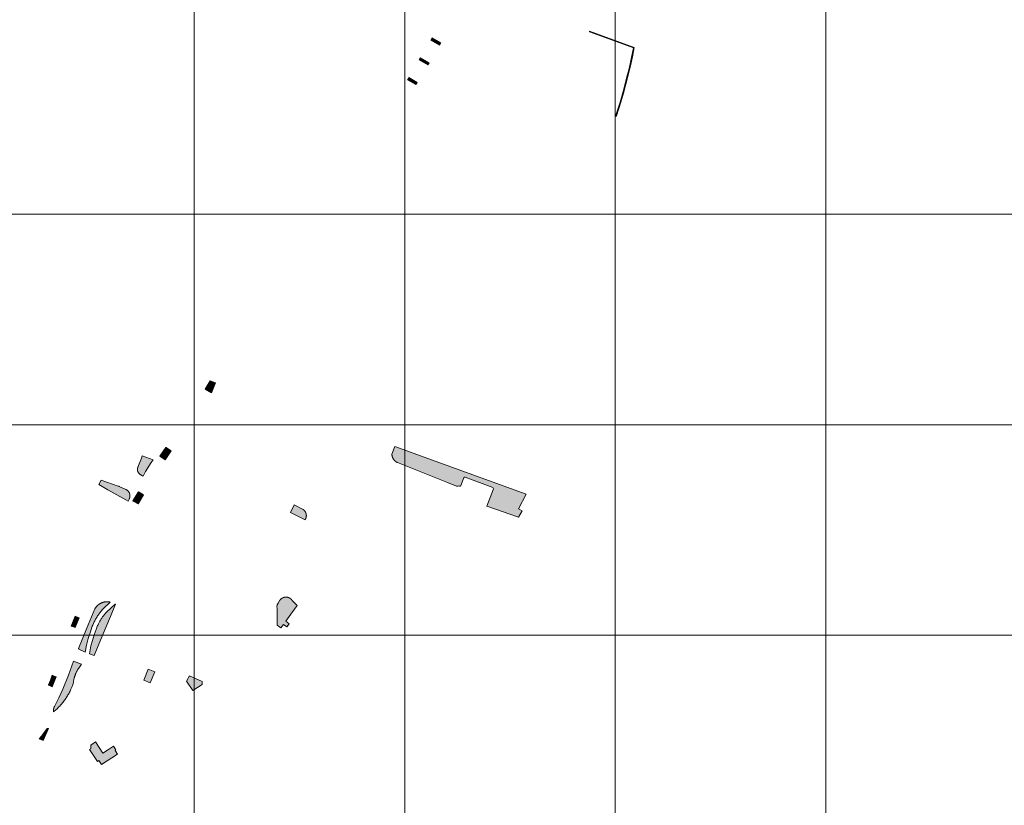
# Model space of a CAD drawing. Header units: metres. Extents: x 191568 to 204791, y 316774 to 325272.
# Tile 30 of 93: x 199562 to 200030, y 319445 to 319818. Entities that reach past the tile are written whole.
import ezdxf

# ---------------------------------------------------------------- set-up
doc = ezdxf.new("R2010")
doc.units = ezdxf.units.M
doc.layers.add('0-MEETLOCATIES-100x100m', color=1, linetype='Continuous', lineweight=13)
doc.layers.add('Gekoppeld_blokhaag', color=7, linetype='Continuous', lineweight=0)

# ---------------------------------------------------------------- blocks, each defined once
blk = doc.blocks.new('*U13')
at = {"layer": '0-MEETLOCATIES-100x100m'}
blk.add_lwpolyline([(-50, 50), (50, 50), (50, -50), (-50, -50)], close=True, dxfattribs=at)
blk = doc.blocks.new('*U14')
at = {"layer": '0-MEETLOCATIES-100x100m', "color": 0, "linetype": 'ByBlock', "lineweight": -2, "transparency": 16777216}
for p in [(1400, 2100), (1500, 2100), (1600, 2100), (1700, 2100), (1800, 2100), (1400, 2000), (1500, 2000), (1600, 2000), (1700, 2000), (1800, 2000), (1400, 1900), (1500, 1900), (1600, 1900), (1700, 1900), (1800, 1900), (1400, 1800), (1500, 1800), (1600, 1800), (1700, 1800), (1800, 1800)]:
    blk.add_blockref('*U13', p, dxfattribs=at)

msp = doc.modelspace()

# ---------------------------------------------------------------- hatches: boundary and pattern name
at = {"layer": 'Gekoppeld_blokhaag', "extrusion": (0, 0, -1)}
for points in [[(-199847.72, 319778.74), (-199848.96, 319783.04), (-199850.12, 319787.36), (-199851.21, 319791.7), (-199852.24, 319796.05), (-199853.18, 319800.42), (-199854.06, 319804.81), (-199832.89, 319812.61), (-199832.78, 319812.23), (-199853.66, 319804.59), (-199852.61, 319799.39), (-199852.08, 319796.98), (-199851.45, 319794.21), (-199850.62, 319790.78), (-199848.84, 319783.94), (-199847.38, 319778.82), (-199845.24, 319772.15), (-199845.54, 319771.97), (-199845.64, 319772.25)], [(-199597.5, 319515.97), (-199601.36, 319525.18), (-199605.32, 319534.58), (-199607.76, 319540.39), (-199607.53, 319540.49), (-199603.64, 319536.84), (-199603.37, 319536.55), (-199603.1, 319536.26), (-199602.84, 319535.96), (-199602.58, 319535.66), (-199602.33, 319535.35), (-199602.08, 319535.04), (-199601.84, 319534.72), (-199601.6, 319534.4), (-199601.37, 319534.08), (-199601.15, 319533.75), (-199600.93, 319533.42), (-199600.71, 319533.09), (-199600.51, 319532.75), (-199600.3, 319532.41), (-199600.11, 319532.06), (-199599.92, 319531.71), (-199599.74, 319531.36), (-199599.56, 319531), (-199599.39, 319530.64), (-199599.22, 319530.28), (-199599.06, 319529.92), (-199598.91, 319529.55), (-199598.76, 319529.18), (-199598.62, 319528.81), (-199598.49, 319528.43), (-199597.61, 319525.83), (-199596.74, 319523.22), (-199596.03, 319520.57), (-199595.31, 319516.87)], [(-199587.8, 319513.41), (-199585.42, 319506.64), (-199582.68, 319500), (-199580.77, 319495.91), (-199578.73, 319491.89), (-199578.69, 319491.82), (-199578.66, 319491.76), (-199578.62, 319491.69), (-199578.59, 319491.62), (-199578.56, 319491.56), (-199578.53, 319491.49), (-199578.5, 319491.42), (-199578.48, 319491.35), (-199578.45, 319491.28), (-199578.43, 319491.21), (-199578.4, 319491.14), (-199578.38, 319491.07), (-199578.36, 319491), (-199578.34, 319490.93), (-199578.32, 319490.86), (-199578.31, 319490.79), (-199578.29, 319490.71), (-199578.28, 319490.64), (-199578.26, 319490.57), (-199578.25, 319490.5), (-199578.24, 319490.42), (-199578.23, 319490.35), (-199578.22, 319490.28), (-199578.21, 319490.2), (-199578.21, 319490.13), (-199578.2, 319490.05), (-199578.2, 319489.98), (-199578.2, 319489.91), (-199578.2, 319489.83), (-199578.2, 319489.76), (-199578.2, 319489.69), (-199578.2, 319489.61), (-199578.21, 319489.54), (-199578.21, 319489.46), (-199578.22, 319489.39), (-199578.23, 319489.32), (-199578.24, 319489.24), (-199578.63, 319489.57), (-199579.01, 319489.9), (-199579.39, 319490.23), (-199579.77, 319490.58), (-199580.14, 319490.93), (-199580.5, 319491.28), (-199580.85, 319491.64), (-199581.2, 319492.01), (-199581.55, 319492.38), (-199581.88, 319492.76), (-199582.21, 319493.15), (-199582.54, 319493.54), (-199582.85, 319493.94), (-199583.16, 319494.34), (-199583.47, 319494.75), (-199583.76, 319495.16), (-199584.05, 319495.58), (-199584.33, 319496), (-199584.6, 319496.43), (-199584.87, 319496.86), (-199585.13, 319497.29), (-199585.38, 319497.73), (-199585.62, 319498.18), (-199585.86, 319498.63), (-199586.09, 319499.08), (-199586.31, 319499.54), (-199586.52, 319500), (-199587.06, 319501.28), (-199587.54, 319502.58), (-199587.78, 319503.83), (-199587.82, 319504.08), (-199587.87, 319504.34), (-199587.92, 319504.6), (-199587.97, 319504.85), (-199588.03, 319505.1), (-199588.1, 319505.36), (-199588.17, 319505.61), (-199588.24, 319505.86), (-199588.32, 319506.11), (-199588.4, 319506.36), (-199588.48, 319506.6), (-199588.57, 319506.85), (-199588.67, 319507.09), (-199588.77, 319507.33), (-199588.87, 319507.57), (-199588.98, 319507.81), (-199589.09, 319508.04), (-199589.2, 319508.28), (-199589.32, 319508.51), (-199589.45, 319508.74), (-199589.57, 319508.97), (-199589.71, 319509.19), (-199589.84, 319509.41), (-199589.98, 319509.63), (-199590.12, 319509.85), (-199590.27, 319510.07), (-199591.56, 319511.89)], [(-199575.29, 319481.43), (-199574.37, 319480.17), (-199573.43, 319478.92), (-199572.48, 319477.69), (-199571.51, 319476.46), (-199573.36, 319475.65), (-199573.36, 319475.66), (-199575.83, 319481.32), (-199575.79, 319481.33)], [(-199604.34, 319471.4), (-199601.71, 319469.69), (-199598.27, 319475.01), (-199596.45, 319473.78), (-199596.25, 319473.68), (-199596.04, 319473.59), (-199595.98, 319471.76), (-199595.31, 319471.35), (-199599.19, 319465.73), (-199599.85, 319466.1), (-199601.03, 319464.25), (-199608.64, 319469.2), (-199607.5, 319471), (-199607.86, 319471.2), (-199606.71, 319472.95)]]:
    msp.add_hatch(color=1, dxfattribs=at).paths.add_polyline_path(points)
at = {"layer": 'Gekoppeld_blokhaag'}
for points in [[(199746.7, 319789.45), (199746.66, 319789.34), (199750.4, 319787.13), (199751.04, 319788.18), (199747.02, 319790.54), (199746.43, 319789.5), (199746.44, 319789.5), (199746.45, 319789.5), (199746.46, 319789.5), (199746.47, 319789.5), (199746.48, 319789.5), (199746.49, 319789.5), (199746.5, 319789.5), (199746.51, 319789.5), (199746.52, 319789.5), (199746.53, 319789.5), (199746.54, 319789.5), (199746.55, 319789.49), (199746.56, 319789.49), (199746.57, 319789.49), (199746.58, 319789.49), (199746.59, 319789.49), (199746.6, 319789.48), (199746.61, 319789.48), (199746.62, 319789.48), (199746.63, 319789.48), (199746.64, 319789.47), (199746.65, 319789.47), (199746.66, 319789.47), (199746.67, 319789.46), (199746.68, 319789.46), (199746.69, 319789.45), (199746.7, 319789.45)], [(199631.8, 319614.75), (199631.61, 319614.84), (199628.81, 319610.64), (199628.99, 319610.52), (199631.3, 319609.01), (199634.11, 319613.2)], [(199799.18, 319581.67), (199800.82, 319584.82), (199799.12, 319585.71), (199802.77, 319592.68), (199740.29, 319615.22), (199738.98, 319611.68), (199738.98, 319611.6), (199738.98, 319611.52), (199738.99, 319611.44), (199739, 319611.37), (199739, 319611.29), (199739.01, 319611.21), (199739.02, 319611.13), (199739.04, 319611.05), (199739.05, 319610.97), (199739.06, 319610.89), (199739.08, 319610.81), (199739.1, 319610.74), (199739.12, 319610.66), (199739.14, 319610.58), (199739.16, 319610.5), (199739.18, 319610.43), (199739.21, 319610.35), (199739.23, 319610.28), (199739.26, 319610.2), (199739.29, 319610.13), (199739.32, 319610.05), (199739.35, 319609.98), (199739.38, 319609.91), (199739.41, 319609.83), (199739.45, 319609.76), (199739.48, 319609.69), (199739.52, 319609.62), (199739.56, 319609.55), (199739.6, 319609.48), (199739.64, 319609.41), (199739.68, 319609.34), (199739.73, 319609.28), (199739.77, 319609.21), (199739.82, 319609.14), (199739.86, 319609.08), (199739.91, 319609.02), (199739.96, 319608.95), (199740.01, 319608.89), (199740.06, 319608.83), (199740.11, 319608.77), (199740.16, 319608.71), (199740.22, 319608.65), (199740.27, 319608.59), (199740.33, 319608.54), (199740.39, 319608.48), (199740.45, 319608.43), (199740.51, 319608.37), (199740.57, 319608.32), (199740.63, 319608.27), (199740.69, 319608.22), (199740.75, 319608.17), (199740.81, 319608.12), (199740.88, 319608.07), (199740.94, 319608.03), (199741.01, 319607.98), (199741.08, 319607.94), (199741.14, 319607.9), (199741.21, 319607.86), (199741.28, 319607.82), (199741.35, 319607.78), (199741.42, 319607.74), (199741.49, 319607.7), (199741.56, 319607.67), (199741.64, 319607.63), (199765.41, 319598.16), (199769.67, 319596.4), (199770.01, 319596.41), (199770.33, 319596.5), (199770.72, 319596.58), (199771.11, 319596.5), (199771.12, 319596.5), (199771.13, 319596.5), (199771.14, 319596.49), (199771.15, 319596.49), (199771.15, 319596.49), (199771.16, 319596.49), (199771.17, 319596.48), (199771.18, 319596.48), (199771.19, 319596.48), (199771.19, 319596.48), (199771.2, 319596.48), (199771.21, 319596.48), (199771.22, 319596.48), (199771.23, 319596.48), (199771.24, 319596.47), (199771.25, 319596.47), (199771.25, 319596.47), (199771.26, 319596.47), (199771.27, 319596.47), (199771.28, 319596.47), (199771.29, 319596.47), (199771.3, 319596.47), (199771.3, 319596.47), (199771.31, 319596.47), (199771.32, 319596.47), (199771.33, 319596.48), (199771.34, 319596.48), (199771.35, 319596.48), (199771.36, 319596.48), (199771.36, 319596.48), (199771.37, 319596.48), (199771.38, 319596.48), (199771.39, 319596.49), (199771.4, 319596.49), (199771.4, 319596.49), (199771.41, 319596.49), (199771.42, 319596.49), (199771.43, 319596.5), (199771.44, 319596.5), (199771.45, 319596.5), (199771.45, 319596.51), (199771.46, 319596.51), (199771.47, 319596.51), (199771.48, 319596.52), (199771.48, 319596.52), (199771.49, 319596.52), (199771.5, 319596.53), (199771.51, 319596.53), (199771.51, 319596.53), (199771.52, 319596.54), (199771.53, 319596.54), (199771.54, 319596.55), (199771.54, 319596.55), (199771.55, 319596.56), (199771.56, 319596.56), (199771.56, 319596.57), (199771.57, 319596.57), (199771.58, 319596.58), (199771.58, 319596.58), (199771.59, 319596.59), (199771.6, 319596.59), (199771.6, 319596.6), (199771.61, 319596.6), (199771.62, 319596.61), (199771.62, 319596.62), (199771.63, 319596.62), (199771.63, 319596.63), (199771.64, 319596.63), (199771.65, 319596.64), (199771.65, 319596.65), (199771.66, 319596.65), (199771.66, 319596.66), (199771.67, 319596.67), (199771.67, 319596.67), (199771.68, 319596.68), (199771.68, 319596.69), (199771.69, 319596.7), (199771.69, 319596.7), (199771.69, 319596.71), (199771.7, 319596.72), (199771.7, 319596.72), (199771.71, 319596.73), (199771.71, 319596.74), (199771.72, 319596.75), (199771.72, 319596.75), (199771.72, 319596.76), (199771.73, 319596.77), (199771.73, 319596.78), (199771.73, 319596.79), (199771.73, 319596.79), (199771.74, 319596.8), (199771.74, 319596.81), (199771.74, 319596.82), (199773.14, 319600.42), (199773.14, 319600.43), (199773.14, 319600.44), (199773.15, 319600.44), (199773.15, 319600.45), (199773.15, 319600.46), (199773.16, 319600.47), (199773.16, 319600.48), (199773.16, 319600.48), (199773.17, 319600.49), (199773.17, 319600.5), (199773.17, 319600.51), (199773.18, 319600.51), (199773.18, 319600.52), (199773.19, 319600.53), (199773.19, 319600.53), (199773.2, 319600.54), (199773.2, 319600.55), (199773.21, 319600.56), (199773.21, 319600.56), (199773.22, 319600.57), (199773.22, 319600.58), (199773.23, 319600.58), (199773.23, 319600.59), (199773.24, 319600.6), (199773.24, 319600.6), (199773.25, 319600.61), (199773.25, 319600.61), (199773.26, 319600.62), (199773.27, 319600.63), (199773.27, 319600.63), (199773.28, 319600.64), (199773.29, 319600.64), (199773.29, 319600.65), (199773.3, 319600.65), (199773.31, 319600.66), (199773.31, 319600.66), (199773.32, 319600.67), (199773.33, 319600.67), (199773.33, 319600.68), (199773.34, 319600.68), (199773.35, 319600.69), (199773.35, 319600.69), (199773.36, 319600.7), (199773.37, 319600.7), (199773.38, 319600.7), (199773.38, 319600.71), (199773.39, 319600.71), (199773.4, 319600.71), (199773.41, 319600.72), (199773.42, 319600.72), (199773.42, 319600.72), (199773.43, 319600.73), (199773.44, 319600.73), (199773.45, 319600.73), (199773.45, 319600.74), (199773.46, 319600.74), (199773.47, 319600.74), (199773.48, 319600.74), (199773.49, 319600.74), (199773.5, 319600.75), (199773.5, 319600.75), (199773.51, 319600.75), (199773.52, 319600.75), (199773.53, 319600.75), (199773.54, 319600.75), (199773.55, 319600.75), (199773.55, 319600.76), (199773.56, 319600.76), (199773.57, 319600.76), (199773.58, 319600.76), (199773.59, 319600.76), (199773.6, 319600.76), (199773.6, 319600.76), (199773.61, 319600.76), (199773.62, 319600.76), (199773.63, 319600.76), (199773.64, 319600.76), (199773.65, 319600.75), (199773.66, 319600.75), (199773.66, 319600.75), (199773.67, 319600.75), (199773.68, 319600.75), (199773.69, 319600.75), (199773.7, 319600.75), (199773.71, 319600.74), (199773.71, 319600.74), (199773.72, 319600.74), (199773.73, 319600.74), (199773.74, 319600.74), (199773.75, 319600.73), (199773.75, 319600.73), (199773.76, 319600.73), (199773.77, 319600.73), (199773.78, 319600.72), (199773.79, 319600.72), (199773.79, 319600.72), (199773.8, 319600.71), (199786.91, 319595.76), (199787.12, 319595.47), (199787.16, 319595.12), (199785.64, 319591.12), (199784.05, 319586.96)], [(199618.36, 319605.52), (199618.34, 319605.48), (199618.32, 319605.44), (199618.3, 319605.4), (199618.28, 319605.36), (199618.27, 319605.32), (199618.25, 319605.28), (199618.24, 319605.24), (199618.22, 319605.2), (199618.21, 319605.16), (199618.19, 319605.12), (199618.18, 319605.08), (199618.17, 319605.04), (199618.16, 319604.99), (199618.15, 319604.95), (199618.14, 319604.91), (199618.13, 319604.87), (199618.12, 319604.82), (199618.11, 319604.78), (199618.11, 319604.74), (199618.1, 319604.69), (199618.09, 319604.65), (199618.09, 319604.61), (199618.09, 319604.56), (199618.08, 319604.52), (199618.08, 319604.48), (199618.08, 319604.43), (199618.08, 319604.39), (199618.08, 319604.35), (199618.08, 319604.3), (199618.08, 319604.26), (199618.08, 319604.22), (199618.09, 319604.17), (199618.09, 319604.13), (199618.1, 319604.09), (199618.1, 319604.04), (199618.11, 319604), (199618.11, 319603.96), (199618.12, 319603.91), (199618.13, 319603.87), (199618.14, 319603.83), (199618.15, 319603.79), (199618.16, 319603.74), (199618.17, 319603.7), (199618.18, 319603.66), (199618.2, 319603.62), (199618.21, 319603.58), (199618.23, 319603.54), (199618.24, 319603.49), (199618.26, 319603.45), (199618.27, 319603.41), (199618.29, 319603.37), (199618.31, 319603.33), (199618.33, 319603.29), (199618.35, 319603.26), (199618.37, 319603.22), (199618.39, 319603.18), (199618.41, 319603.14), (199618.43, 319603.1), (199618.45, 319603.07), (199618.48, 319603.03), (199618.5, 319602.99), (199618.52, 319602.96), (199618.57, 319602.89), (199618.62, 319602.83), (199618.67, 319602.76), (199618.72, 319602.7), (199618.78, 319602.64), (199618.83, 319602.58), (199618.88, 319602.52), (199618.94, 319602.46), (199619, 319602.4), (199619.05, 319602.34), (199619.11, 319602.29), (199619.17, 319602.23), (199619.23, 319602.18), (199619.29, 319602.12), (199619.36, 319602.07), (199619.42, 319602.02), (199619.48, 319601.97), (199619.55, 319601.92), (199619.62, 319601.87), (199619.68, 319601.83), (199619.75, 319601.78), (199619.82, 319601.74), (199619.89, 319601.7), (199619.96, 319601.65), (199620.03, 319601.61), (199620.1, 319601.57), (199620.17, 319601.54), (199620.24, 319601.5), (199620.32, 319601.46), (199620.39, 319601.43), (199620.46, 319601.4), (199620.54, 319601.37), (199620.61, 319601.34), (199620.69, 319601.31), (199620.77, 319601.28), (199621.12, 319601.89), (199622.02, 319603.44), (199624.63, 319607.63), (199625.52, 319609.01), (199620.36, 319610.8), (199619.99, 319609.82)], [(199612.53, 319589.93), (199613.65, 319589.35), (199614.2, 319590.34), (199614.23, 319590.39), (199614.25, 319590.44), (199614.28, 319590.5), (199614.3, 319590.55), (199614.32, 319590.6), (199614.34, 319590.66), (199614.36, 319590.71), (199614.38, 319590.77), (199614.4, 319590.82), (199614.42, 319590.88), (199614.44, 319590.93), (199614.45, 319590.99), (199614.47, 319591.05), (199614.48, 319591.1), (199614.49, 319591.16), (199614.51, 319591.22), (199614.52, 319591.27), (199614.53, 319591.33), (199614.54, 319591.39), (199614.54, 319591.45), (199614.55, 319591.5), (199614.56, 319591.56), (199614.56, 319591.62), (199614.57, 319591.68), (199614.57, 319591.74), (199614.57, 319591.79), (199614.57, 319591.85), (199614.57, 319591.91), (199614.57, 319591.97), (199614.57, 319592.03), (199614.56, 319592.09), (199614.56, 319592.14), (199614.55, 319592.2), (199614.55, 319592.26), (199614.54, 319592.32), (199614.53, 319592.37), (199614.52, 319592.43), (199614.51, 319592.49), (199614.5, 319592.55), (199614.49, 319592.6), (199614.48, 319592.66), (199614.46, 319592.72), (199614.45, 319592.77), (199614.43, 319592.83), (199614.41, 319592.88), (199614.39, 319592.94), (199614.38, 319592.99), (199614.36, 319593.05), (199614.33, 319593.1), (199614.31, 319593.16), (199614.29, 319593.21), (199614.27, 319593.26), (199614.24, 319593.32), (199614.21, 319593.37), (199614.19, 319593.42), (199614.16, 319593.47), (199614.13, 319593.52), (199614.1, 319593.57), (199614.07, 319593.62), (199614.04, 319593.67), (199614.01, 319593.72), (199613.98, 319593.77), (199613.94, 319593.82), (199613.91, 319593.86), (199613.87, 319593.91), (199613.84, 319593.96), (199613.8, 319594), (199613.76, 319594.04), (199613.72, 319594.09), (199613.69, 319594.13), (199613.65, 319594.17), (199613.6, 319594.22), (199613.56, 319594.26), (199613.52, 319594.3), (199613.48, 319594.34), (199613.43, 319594.38), (199613.39, 319594.41), (199613.35, 319594.45), (199613.3, 319594.49), (199613.25, 319594.52), (199613.21, 319594.56), (199613.16, 319594.59), (199613.11, 319594.62), (199613.06, 319594.66), (199613.02, 319594.69), (199612.97, 319594.72), (199612.92, 319594.75), (199612.86, 319594.78), (199612.81, 319594.81), (199612.76, 319594.83), (199612.71, 319594.86), (199612.66, 319594.88), (199612.61, 319594.91), (199609.51, 319596.23), (199609.44, 319596.45), (199609.24, 319596.4), (199609.04, 319596.44), (199603.64, 319598.4), (199600.93, 319599.34), (199599.78, 319597.29), (199604.02, 319594.69)], [(199621.05, 319592.34), (199618.66, 319593.79), (199615.91, 319589.51), (199616.1, 319589.41), (199618.51, 319588.02)], [(199692.62, 319587.52), (199690.86, 319584.02), (199697.72, 319580.52), (199697.75, 319580.57), (199697.79, 319580.62), (199697.82, 319580.67), (199697.85, 319580.72), (199697.88, 319580.78), (199697.91, 319580.83), (199697.94, 319580.88), (199697.97, 319580.93), (199697.99, 319580.99), (199698.02, 319581.04), (199698.04, 319581.1), (199698.07, 319581.15), (199698.09, 319581.21), (199698.11, 319581.26), (199698.13, 319581.32), (199698.15, 319581.37), (199698.17, 319581.43), (199698.19, 319581.49), (199698.21, 319581.55), (199698.22, 319581.6), (199698.24, 319581.66), (199698.25, 319581.72), (199698.27, 319581.78), (199698.28, 319581.84), (199698.29, 319581.9), (199698.3, 319581.95), (199698.31, 319582.01), (199698.31, 319582.07), (199698.32, 319582.13), (199698.33, 319582.19), (199698.33, 319582.25), (199698.34, 319582.31), (199698.34, 319582.37), (199698.34, 319582.43), (199698.34, 319582.49), (199698.34, 319582.55), (199698.34, 319582.61), (199698.34, 319582.67), (199698.33, 319582.73), (199698.33, 319582.79), (199698.32, 319582.85), (199698.32, 319582.91), (199698.31, 319582.97), (199698.3, 319583.03), (199698.29, 319583.09), (199698.28, 319583.15), (199698.27, 319583.2), (199698.25, 319583.26), (199698.24, 319583.32), (199698.23, 319583.38), (199698.21, 319583.44), (199698.19, 319583.49), (199698.17, 319583.55), (199698.16, 319583.61), (199698.14, 319583.66), (199698.12, 319583.72), (199698.09, 319583.78), (199698.07, 319583.83), (199698.05, 319583.89), (199698.02, 319583.94), (199698, 319584), (199697.97, 319584.05), (199697.94, 319584.1), (199697.91, 319584.16), (199697.88, 319584.21), (199697.85, 319584.26), (199697.82, 319584.31), (199697.79, 319584.36), (199697.76, 319584.41), (199697.72, 319584.46), (199697.69, 319584.51), (199697.65, 319584.56), (199697.62, 319584.6), (199697.58, 319584.65), (199697.54, 319584.7), (199697.5, 319584.74), (199697.46, 319584.79), (199697.42, 319584.83), (199697.38, 319584.88), (199697.34, 319584.92), (199697.3, 319584.96), (199697.26, 319585), (199697.21, 319585.04), (199697.17, 319585.08), (199697.12, 319585.12), (199697.07, 319585.16), (199697.03, 319585.2), (199696.98, 319585.23), (199696.93, 319585.27), (199696.88, 319585.3), (199696.83, 319585.34), (199696.79, 319585.37)], [(199590.09, 319519.32), (199590.3, 319519.22), (199590.23, 319519.05), (199593.29, 319517.7), (199593.9, 319521.01), (199594.78, 319524.18), (199595.77, 319527.33), (199596.52, 319529.56), (199596.69, 319529.99), (199596.86, 319530.41), (199597.03, 319530.82), (199597.22, 319531.24), (199597.41, 319531.65), (199597.61, 319532.05), (199597.82, 319532.46), (199598.03, 319532.86), (199598.25, 319533.25), (199598.47, 319533.64), (199598.71, 319534.03), (199598.95, 319534.42), (199599.19, 319534.8), (199599.45, 319535.17), (199599.71, 319535.54), (199599.97, 319535.91), (199600.24, 319536.27), (199600.52, 319536.63), (199600.8, 319536.98), (199601.1, 319537.33), (199601.39, 319537.67), (199601.69, 319538.01), (199602, 319538.34), (199605.19, 319541.39), (199605.08, 319541.42), (199604.96, 319541.44), (199604.85, 319541.46), (199604.74, 319541.48), (199604.63, 319541.5), (199604.51, 319541.52), (199604.4, 319541.53), (199604.28, 319541.54), (199604.17, 319541.55), (199604.05, 319541.56), (199603.94, 319541.56), (199603.83, 319541.57), (199603.71, 319541.57), (199603.6, 319541.57), (199603.48, 319541.56), (199603.37, 319541.56), (199603.25, 319541.55), (199603.14, 319541.54), (199603.02, 319541.53), (199602.91, 319541.52), (199602.79, 319541.51), (199602.68, 319541.49), (199602.57, 319541.47), (199602.46, 319541.45), (199602.34, 319541.43), (199602.23, 319541.4), (199602.12, 319541.38), (199602.01, 319541.35), (199601.9, 319541.32), (199601.79, 319541.29), (199601.68, 319541.25), (199601.57, 319541.22), (199601.46, 319541.18), (199601.35, 319541.14), (199601.24, 319541.1), (199601.14, 319541.05), (199601.03, 319541.01), (199600.93, 319540.96), (199600.82, 319540.91), (199600.72, 319540.86), (199600.62, 319540.81), (199600.52, 319540.76), (199600.42, 319540.7), (199600.32, 319540.64), (199600.22, 319540.58), (199600.12, 319540.52), (199600.03, 319540.46), (199599.93, 319540.39), (199599.84, 319540.33), (199599.75, 319540.26), (199599.66, 319540.19), (199599.57, 319540.12), (199599.48, 319540.05), (199599.39, 319539.97), (199599.3, 319539.9), (199599.22, 319539.82), (199599.13, 319539.74), (199599.05, 319539.66), (199598.97, 319539.58), (199598.89, 319539.5), (199598.81, 319539.41), (199598.74, 319539.33), (199598.66, 319539.24), (199598.59, 319539.15), (199598.52, 319539.06), (199598.45, 319538.97), (199598.38, 319538.88), (199598.31, 319538.79), (199598.25, 319538.69), (199598.18, 319538.6), (199598.12, 319538.5), (199598.06, 319538.4), (199598, 319538.3), (199597.94, 319538.2), (199593.96, 319528.78)], [(199693.92, 319539.79), (199691.66, 319542.15), (199691.63, 319542.2), (199691.59, 319542.25), (199691.55, 319542.3), (199691.52, 319542.35), (199691.48, 319542.4), (199691.44, 319542.45), (199691.4, 319542.5), (199691.36, 319542.54), (199691.32, 319542.59), (199691.28, 319542.64), (199691.23, 319542.68), (199691.19, 319542.73), (199691.14, 319542.77), (199691.1, 319542.81), (199691.05, 319542.86), (199691.01, 319542.9), (199690.96, 319542.94), (199690.91, 319542.98), (199690.86, 319543.02), (199690.81, 319543.05), (199690.76, 319543.09), (199690.71, 319543.13), (199690.66, 319543.16), (199690.61, 319543.2), (199690.55, 319543.23), (199690.5, 319543.26), (199690.45, 319543.29), (199690.39, 319543.33), (199690.34, 319543.35), (199690.28, 319543.38), (199690.23, 319543.41), (199690.17, 319543.44), (199690.11, 319543.46), (199690.06, 319543.49), (199690, 319543.51), (199689.94, 319543.54), (199689.88, 319543.56), (199689.82, 319543.58), (199689.76, 319543.6), (199689.7, 319543.62), (199689.64, 319543.63), (199689.58, 319543.65), (199689.52, 319543.67), (199689.46, 319543.68), (199689.4, 319543.69), (199689.34, 319543.71), (199689.28, 319543.72), (199689.22, 319543.73), (199689.15, 319543.74), (199689.09, 319543.74), (199689.03, 319543.75), (199688.97, 319543.76), (199688.91, 319543.76), (199688.84, 319543.76), (199688.78, 319543.77), (199688.72, 319543.77), (199688.66, 319543.77), (199688.59, 319543.77), (199688.53, 319543.77), (199688.47, 319543.76), (199688.41, 319543.76), (199688.34, 319543.75), (199688.28, 319543.75), (199688.22, 319543.74), (199688.16, 319543.73), (199688.1, 319543.72), (199688.04, 319543.71), (199687.97, 319543.7), (199687.91, 319543.69), (199687.85, 319543.67), (199687.79, 319543.66), (199687.73, 319543.64), (199687.67, 319543.63), (199687.61, 319543.61), (199687.55, 319543.59), (199687.49, 319543.57), (199687.43, 319543.55), (199687.38, 319543.53), (199687.32, 319543.5), (199687.26, 319543.48), (199687.2, 319543.45), (199687.15, 319543.43), (199687.09, 319543.4), (199687.03, 319543.37), (199686.98, 319543.34), (199686.92, 319543.31), (199686.87, 319543.28), (199686.82, 319543.25), (199686.76, 319543.22), (199686.71, 319543.18), (199686.66, 319543.15), (199686.61, 319543.11), (199686.56, 319543.08), (199686.51, 319543.04), (199686.46, 319543), (199686.41, 319542.96), (199686.36, 319542.92), (199686.31, 319542.88), (199686.27, 319542.84), (199686.22, 319542.8), (199686.18, 319542.75), (199686.13, 319542.71), (199686.09, 319542.66), (199686.04, 319542.62), (199686, 319542.57), (199685.96, 319542.53), (199685.92, 319542.48), (199685.88, 319542.43), (199685.84, 319542.38), (199685.81, 319542.33), (199685.77, 319542.28), (199684.88, 319540.96), (199684.48, 319540.13), (199684.36, 319539.23), (199684.42, 319538.34), (199684.49, 319530.38), (199686.17, 319529.13), (199687.43, 319530.83), (199689.12, 319529.59), (199690.24, 319531.1), (199688.55, 319532.35), (199690.99, 319535.66)], [(199586.86, 319529.95), (199588.51, 319529.26), (199590.48, 319533.86), (199588.8, 319534.57), (199588.6, 319534.64), (199586.64, 319530.03)], [(199576.01, 319501.95), (199577.61, 319501.2), (199579.51, 319505.88), (199577.85, 319506.6), (199577.65, 319506.66), (199576.78, 319504.33), (199575.82, 319502.05)], [(199648.92, 319503.74), (199642.81, 319506.41), (199641.48, 319503.8), (199644.35, 319499.44), (199648.8, 319502.25)]]:
    msp.add_hatch(color=1, dxfattribs=at).paths.add_polyline_path(points)

# ---------------------------------------------------------------- linework, layer by layer
at = {"layer": 'Gekoppeld_blokhaag', "color": 1, "flags": 128}
for points in [[(199847.72, 319778.74), (199848.96, 319783.04), (199850.12, 319787.36), (199851.21, 319791.7), (199852.24, 319796.05), (199853.18, 319800.42), (199854.06, 319804.81), (199854.06, 319804.81), (199832.89, 319812.61), (199832.78, 319812.23), (199853.66, 319804.59), (199852.61, 319799.39), (199852.08, 319796.98), (199851.45, 319794.21), (199850.62, 319790.78), (199848.84, 319783.94), (199847.38, 319778.82), (199845.24, 319772.15), (199845.54, 319771.97), (199845.64, 319772.25), (199847.72, 319778.74)], [(199761.55, 319805.89), (199762.17, 319806.93), (199758.17, 319809.3), (199757.53, 319808.24)], [(199756.61, 319797.56), (199752.58, 319799.9), (199751.97, 319798.87), (199755.98, 319796.54)], [(199746.7, 319789.45), (199746.66, 319789.34), (199750.4, 319787.13), (199751.04, 319788.18), (199747.02, 319790.54), (199746.43, 319789.5), (199746.43, 319789.5), (199746.44, 319789.5), (199746.45, 319789.5), (199746.46, 319789.5), (199746.47, 319789.5), (199746.48, 319789.5), (199746.49, 319789.5), (199746.5, 319789.5), (199746.51, 319789.5), (199746.52, 319789.5), (199746.53, 319789.5), (199746.54, 319789.5), (199746.55, 319789.49), (199746.56, 319789.49), (199746.57, 319789.49), (199746.58, 319789.49), (199746.59, 319789.49), (199746.6, 319789.48), (199746.61, 319789.48), (199746.62, 319789.48), (199746.63, 319789.48), (199746.64, 319789.47), (199746.65, 319789.47), (199746.66, 319789.47), (199746.67, 319789.46), (199746.68, 319789.46), (199746.69, 319789.45), (199746.7, 319789.45), (199746.7, 319789.45)], [(199655.17, 319645.57), (199652.63, 319646.47), (199650.29, 319642.56), (199653.22, 319640.79)], [(199631.8, 319614.75), (199631.61, 319614.84), (199628.81, 319610.64), (199628.99, 319610.52), (199631.3, 319609.01), (199634.11, 319613.2)], [(199799.18, 319581.67), (199800.82, 319584.82), (199799.12, 319585.71), (199802.77, 319592.68), (199740.29, 319615.22), (199738.98, 319611.68), (199738.98, 319611.68), (199738.98, 319611.6), (199738.98, 319611.52), (199738.99, 319611.44), (199739, 319611.37), (199739, 319611.29), (199739.01, 319611.21), (199739.02, 319611.13), (199739.04, 319611.05), (199739.05, 319610.97), (199739.06, 319610.89), (199739.08, 319610.81), (199739.1, 319610.74), (199739.12, 319610.66), (199739.14, 319610.58), (199739.16, 319610.5), (199739.18, 319610.43), (199739.21, 319610.35), (199739.23, 319610.28), (199739.26, 319610.2), (199739.29, 319610.13), (199739.32, 319610.05), (199739.35, 319609.98), (199739.38, 319609.91), (199739.41, 319609.83), (199739.45, 319609.76), (199739.48, 319609.69), (199739.52, 319609.62), (199739.56, 319609.55), (199739.6, 319609.48), (199739.64, 319609.41), (199739.68, 319609.34), (199739.73, 319609.28), (199739.77, 319609.21), (199739.82, 319609.14), (199739.86, 319609.08), (199739.91, 319609.02), (199739.96, 319608.95), (199740.01, 319608.89), (199740.06, 319608.83), (199740.11, 319608.77), (199740.16, 319608.71), (199740.22, 319608.65), (199740.27, 319608.59), (199740.33, 319608.54), (199740.39, 319608.48), (199740.45, 319608.43), (199740.51, 319608.37), (199740.57, 319608.32), (199740.63, 319608.27), (199740.69, 319608.22), (199740.75, 319608.17), (199740.81, 319608.12), (199740.88, 319608.07), (199740.94, 319608.03), (199741.01, 319607.98), (199741.08, 319607.94), (199741.14, 319607.9), (199741.21, 319607.86), (199741.28, 319607.82), (199741.35, 319607.78), (199741.42, 319607.74), (199741.49, 319607.7), (199741.56, 319607.67), (199741.64, 319607.63), (199741.64, 319607.63), (199765.41, 319598.16), (199769.67, 319596.4), (199770.01, 319596.41), (199770.33, 319596.5), (199770.72, 319596.58), (199771.11, 319596.5), (199771.11, 319596.5), (199771.12, 319596.5), (199771.13, 319596.5), (199771.14, 319596.49), (199771.15, 319596.49), (199771.15, 319596.49), (199771.16, 319596.49), (199771.17, 319596.48), (199771.18, 319596.48), (199771.19, 319596.48), (199771.19, 319596.48), (199771.2, 319596.48), (199771.21, 319596.48), (199771.22, 319596.48), (199771.23, 319596.48), (199771.24, 319596.47), (199771.25, 319596.47), (199771.25, 319596.47), (199771.26, 319596.47), (199771.27, 319596.47), (199771.28, 319596.47), (199771.29, 319596.47), (199771.3, 319596.47), (199771.3, 319596.47), (199771.31, 319596.47), (199771.32, 319596.47), (199771.33, 319596.48), (199771.34, 319596.48), (199771.35, 319596.48), (199771.36, 319596.48), (199771.36, 319596.48), (199771.37, 319596.48), (199771.38, 319596.48), (199771.39, 319596.49), (199771.4, 319596.49), (199771.4, 319596.49), (199771.41, 319596.49), (199771.42, 319596.49), (199771.43, 319596.5), (199771.44, 319596.5), (199771.45, 319596.5), (199771.45, 319596.51), (199771.46, 319596.51), (199771.47, 319596.51), (199771.48, 319596.52), (199771.48, 319596.52), (199771.49, 319596.52), (199771.5, 319596.53), (199771.51, 319596.53), (199771.51, 319596.53), (199771.52, 319596.54), (199771.53, 319596.54), (199771.54, 319596.55), (199771.54, 319596.55), (199771.55, 319596.56), (199771.56, 319596.56), (199771.56, 319596.57), (199771.57, 319596.57), (199771.58, 319596.58), (199771.58, 319596.58), (199771.59, 319596.59), (199771.6, 319596.59), (199771.6, 319596.6), (199771.61, 319596.6), (199771.62, 319596.61), (199771.62, 319596.62), (199771.63, 319596.62), (199771.63, 319596.63), (199771.64, 319596.63), (199771.65, 319596.64), (199771.65, 319596.65), (199771.66, 319596.65), (199771.66, 319596.66), (199771.67, 319596.67), (199771.67, 319596.67), (199771.68, 319596.68), (199771.68, 319596.69), (199771.69, 319596.7), (199771.69, 319596.7), (199771.69, 319596.71), (199771.7, 319596.72), (199771.7, 319596.72), (199771.71, 319596.73), (199771.71, 319596.74), (199771.72, 319596.75), (199771.72, 319596.75), (199771.72, 319596.76), (199771.73, 319596.77), (199771.73, 319596.78), (199771.73, 319596.79), (199771.73, 319596.79), (199771.74, 319596.8), (199771.74, 319596.81), (199771.74, 319596.82), (199771.74, 319596.82), (199773.14, 319600.42), (199773.14, 319600.42), (199773.14, 319600.43), (199773.14, 319600.44), (199773.15, 319600.44), (199773.15, 319600.45), (199773.15, 319600.46), (199773.16, 319600.47), (199773.16, 319600.48), (199773.16, 319600.48), (199773.17, 319600.49), (199773.17, 319600.5), (199773.17, 319600.51), (199773.18, 319600.51), (199773.18, 319600.52), (199773.19, 319600.53), (199773.19, 319600.53), (199773.2, 319600.54), (199773.2, 319600.55), (199773.21, 319600.56), (199773.21, 319600.56), (199773.22, 319600.57), (199773.22, 319600.58), (199773.23, 319600.58), (199773.23, 319600.59), (199773.24, 319600.6), (199773.24, 319600.6), (199773.25, 319600.61), (199773.25, 319600.61), (199773.26, 319600.62), (199773.27, 319600.63), (199773.27, 319600.63), (199773.28, 319600.64), (199773.29, 319600.64), (199773.29, 319600.65), (199773.3, 319600.65), (199773.31, 319600.66), (199773.31, 319600.66), (199773.32, 319600.67), (199773.33, 319600.67), (199773.33, 319600.68), (199773.34, 319600.68), (199773.35, 319600.69), (199773.35, 319600.69), (199773.36, 319600.7), (199773.37, 319600.7), (199773.38, 319600.7), (199773.38, 319600.71), (199773.39, 319600.71), (199773.4, 319600.71), (199773.41, 319600.72), (199773.42, 319600.72), (199773.42, 319600.72), (199773.43, 319600.73), (199773.44, 319600.73), (199773.45, 319600.73), (199773.45, 319600.74), (199773.46, 319600.74), (199773.47, 319600.74), (199773.48, 319600.74), (199773.49, 319600.74), (199773.5, 319600.75), (199773.5, 319600.75), (199773.51, 319600.75), (199773.52, 319600.75), (199773.53, 319600.75), (199773.54, 319600.75), (199773.55, 319600.75), (199773.55, 319600.76), (199773.56, 319600.76), (199773.57, 319600.76), (199773.58, 319600.76), (199773.59, 319600.76), (199773.6, 319600.76), (199773.6, 319600.76), (199773.61, 319600.76), (199773.62, 319600.76), (199773.63, 319600.76), (199773.64, 319600.76), (199773.65, 319600.75), (199773.66, 319600.75), (199773.66, 319600.75), (199773.67, 319600.75), (199773.68, 319600.75), (199773.69, 319600.75), (199773.7, 319600.75), (199773.71, 319600.74), (199773.71, 319600.74), (199773.72, 319600.74), (199773.73, 319600.74), (199773.74, 319600.74), (199773.75, 319600.73), (199773.75, 319600.73), (199773.76, 319600.73), (199773.77, 319600.73), (199773.78, 319600.72), (199773.79, 319600.72), (199773.79, 319600.72), (199773.8, 319600.71), (199773.8, 319600.71), (199786.91, 319595.76), (199787.12, 319595.47), (199787.16, 319595.12), (199785.64, 319591.12), (199784.05, 319586.96)], [(199618.36, 319605.52), (199618.34, 319605.48), (199618.32, 319605.44), (199618.3, 319605.4), (199618.28, 319605.36), (199618.27, 319605.32), (199618.25, 319605.28), (199618.24, 319605.24), (199618.22, 319605.2), (199618.21, 319605.16), (199618.19, 319605.12), (199618.18, 319605.08), (199618.17, 319605.04), (199618.16, 319604.99), (199618.15, 319604.95), (199618.14, 319604.91), (199618.13, 319604.87), (199618.12, 319604.82), (199618.11, 319604.78), (199618.11, 319604.74), (199618.1, 319604.69), (199618.09, 319604.65), (199618.09, 319604.61), (199618.09, 319604.56), (199618.08, 319604.52), (199618.08, 319604.48), (199618.08, 319604.43), (199618.08, 319604.39), (199618.08, 319604.35), (199618.08, 319604.3), (199618.08, 319604.26), (199618.08, 319604.22), (199618.09, 319604.17), (199618.09, 319604.13), (199618.1, 319604.09), (199618.1, 319604.04), (199618.11, 319604), (199618.11, 319603.96), (199618.12, 319603.91), (199618.13, 319603.87), (199618.14, 319603.83), (199618.15, 319603.79), (199618.16, 319603.74), (199618.17, 319603.7), (199618.18, 319603.66), (199618.2, 319603.62), (199618.21, 319603.58), (199618.23, 319603.54), (199618.24, 319603.49), (199618.26, 319603.45), (199618.27, 319603.41), (199618.29, 319603.37), (199618.31, 319603.33), (199618.33, 319603.29), (199618.35, 319603.26), (199618.37, 319603.22), (199618.39, 319603.18), (199618.41, 319603.14), (199618.43, 319603.1), (199618.45, 319603.07), (199618.48, 319603.03), (199618.5, 319602.99), (199618.52, 319602.96), (199618.52, 319602.96), (199618.57, 319602.89), (199618.62, 319602.83), (199618.67, 319602.76), (199618.72, 319602.7), (199618.78, 319602.64), (199618.83, 319602.58), (199618.88, 319602.52), (199618.94, 319602.46), (199619, 319602.4), (199619.05, 319602.34), (199619.11, 319602.29), (199619.17, 319602.23), (199619.23, 319602.18), (199619.29, 319602.12), (199619.36, 319602.07), (199619.42, 319602.02), (199619.48, 319601.97), (199619.55, 319601.92), (199619.62, 319601.87), (199619.68, 319601.83), (199619.75, 319601.78), (199619.82, 319601.74), (199619.89, 319601.7), (199619.96, 319601.65), (199620.03, 319601.61), (199620.1, 319601.57), (199620.17, 319601.54), (199620.24, 319601.5), (199620.32, 319601.46), (199620.39, 319601.43), (199620.46, 319601.4), (199620.54, 319601.37), (199620.61, 319601.34), (199620.69, 319601.31), (199620.77, 319601.28), (199620.77, 319601.28), (199621.12, 319601.89), (199622.02, 319603.44), (199624.63, 319607.63), (199625.52, 319609.01), (199620.36, 319610.8), (199619.99, 319609.82)], [(199612.53, 319589.93), (199613.65, 319589.35), (199614.2, 319590.34), (199614.2, 319590.34), (199614.23, 319590.39), (199614.25, 319590.44), (199614.28, 319590.5), (199614.3, 319590.55), (199614.32, 319590.6), (199614.34, 319590.66), (199614.36, 319590.71), (199614.38, 319590.77), (199614.4, 319590.82), (199614.42, 319590.88), (199614.44, 319590.93), (199614.45, 319590.99), (199614.47, 319591.05), (199614.48, 319591.1), (199614.49, 319591.16), (199614.51, 319591.22), (199614.52, 319591.27), (199614.53, 319591.33), (199614.54, 319591.39), (199614.54, 319591.45), (199614.55, 319591.5), (199614.56, 319591.56), (199614.56, 319591.62), (199614.57, 319591.68), (199614.57, 319591.74), (199614.57, 319591.79), (199614.57, 319591.85), (199614.57, 319591.91), (199614.57, 319591.97), (199614.57, 319592.03), (199614.56, 319592.09), (199614.56, 319592.14), (199614.55, 319592.2), (199614.55, 319592.26), (199614.54, 319592.32), (199614.53, 319592.37), (199614.52, 319592.43), (199614.51, 319592.49), (199614.5, 319592.55), (199614.49, 319592.6), (199614.48, 319592.66), (199614.46, 319592.72), (199614.45, 319592.77), (199614.43, 319592.83), (199614.41, 319592.88), (199614.39, 319592.94), (199614.38, 319592.99), (199614.36, 319593.05), (199614.33, 319593.1), (199614.31, 319593.16), (199614.29, 319593.21), (199614.27, 319593.26), (199614.24, 319593.32), (199614.21, 319593.37), (199614.19, 319593.42), (199614.16, 319593.47), (199614.13, 319593.52), (199614.1, 319593.57), (199614.07, 319593.62), (199614.04, 319593.67), (199614.01, 319593.72), (199613.98, 319593.77), (199613.94, 319593.82), (199613.91, 319593.86), (199613.87, 319593.91), (199613.84, 319593.96), (199613.8, 319594), (199613.76, 319594.04), (199613.72, 319594.09), (199613.69, 319594.13), (199613.65, 319594.17), (199613.6, 319594.22), (199613.56, 319594.26), (199613.52, 319594.3), (199613.48, 319594.34), (199613.43, 319594.38), (199613.39, 319594.41), (199613.35, 319594.45), (199613.3, 319594.49), (199613.25, 319594.52), (199613.21, 319594.56), (199613.16, 319594.59), (199613.11, 319594.62), (199613.06, 319594.66), (199613.02, 319594.69), (199612.97, 319594.72), (199612.92, 319594.75), (199612.86, 319594.78), (199612.81, 319594.81), (199612.76, 319594.83), (199612.71, 319594.86), (199612.66, 319594.88), (199612.61, 319594.91), (199612.61, 319594.91), (199609.51, 319596.23), (199609.44, 319596.45), (199609.24, 319596.4), (199609.04, 319596.44), (199603.64, 319598.4), (199600.93, 319599.34), (199599.78, 319597.29), (199604.02, 319594.69)], [(199621.05, 319592.34), (199618.66, 319593.79), (199615.91, 319589.51), (199616.1, 319589.41), (199618.51, 319588.02)], [(199692.62, 319587.52), (199690.86, 319584.02), (199697.72, 319580.52), (199697.72, 319580.52), (199697.75, 319580.57), (199697.79, 319580.62), (199697.82, 319580.67), (199697.85, 319580.72), (199697.88, 319580.78), (199697.91, 319580.83), (199697.94, 319580.88), (199697.97, 319580.93), (199697.99, 319580.99), (199698.02, 319581.04), (199698.04, 319581.1), (199698.07, 319581.15), (199698.09, 319581.21), (199698.11, 319581.26), (199698.13, 319581.32), (199698.15, 319581.37), (199698.17, 319581.43), (199698.19, 319581.49), (199698.21, 319581.55), (199698.22, 319581.6), (199698.24, 319581.66), (199698.25, 319581.72), (199698.27, 319581.78), (199698.28, 319581.84), (199698.29, 319581.9), (199698.3, 319581.95), (199698.31, 319582.01), (199698.31, 319582.07), (199698.32, 319582.13), (199698.33, 319582.19), (199698.33, 319582.25), (199698.34, 319582.31), (199698.34, 319582.37), (199698.34, 319582.43), (199698.34, 319582.49), (199698.34, 319582.55), (199698.34, 319582.61), (199698.34, 319582.67), (199698.33, 319582.73), (199698.33, 319582.79), (199698.32, 319582.85), (199698.32, 319582.91), (199698.31, 319582.97), (199698.3, 319583.03), (199698.29, 319583.09), (199698.28, 319583.15), (199698.27, 319583.2), (199698.25, 319583.26), (199698.24, 319583.32), (199698.23, 319583.38), (199698.21, 319583.44), (199698.19, 319583.49), (199698.17, 319583.55), (199698.16, 319583.61), (199698.14, 319583.66), (199698.12, 319583.72), (199698.09, 319583.78), (199698.07, 319583.83), (199698.05, 319583.89), (199698.02, 319583.94), (199698, 319584), (199697.97, 319584.05), (199697.94, 319584.1), (199697.91, 319584.16), (199697.88, 319584.21), (199697.85, 319584.26), (199697.82, 319584.31), (199697.79, 319584.36), (199697.76, 319584.41), (199697.72, 319584.46), (199697.69, 319584.51), (199697.65, 319584.56), (199697.62, 319584.6), (199697.58, 319584.65), (199697.54, 319584.7), (199697.5, 319584.74), (199697.46, 319584.79), (199697.42, 319584.83), (199697.38, 319584.88), (199697.34, 319584.92), (199697.3, 319584.96), (199697.26, 319585), (199697.21, 319585.04), (199697.17, 319585.08), (199697.12, 319585.12), (199697.07, 319585.16), (199697.03, 319585.2), (199696.98, 319585.23), (199696.93, 319585.27), (199696.88, 319585.3), (199696.83, 319585.34), (199696.79, 319585.37), (199696.79, 319585.37)], [(199590.09, 319519.32), (199590.3, 319519.22), (199590.23, 319519.05), (199593.29, 319517.7), (199593.9, 319521.01), (199594.78, 319524.18), (199595.77, 319527.33), (199596.52, 319529.56), (199596.52, 319529.56), (199596.69, 319529.99), (199596.86, 319530.41), (199597.03, 319530.82), (199597.22, 319531.24), (199597.41, 319531.65), (199597.61, 319532.05), (199597.82, 319532.46), (199598.03, 319532.86), (199598.25, 319533.25), (199598.47, 319533.64), (199598.71, 319534.03), (199598.95, 319534.42), (199599.19, 319534.8), (199599.45, 319535.17), (199599.71, 319535.54), (199599.97, 319535.91), (199600.24, 319536.27), (199600.52, 319536.63), (199600.8, 319536.98), (199601.1, 319537.33), (199601.39, 319537.67), (199601.69, 319538.01), (199602, 319538.34), (199602, 319538.34), (199605.19, 319541.39), (199605.19, 319541.39), (199605.08, 319541.42), (199604.96, 319541.44), (199604.85, 319541.46), (199604.74, 319541.48), (199604.63, 319541.5), (199604.51, 319541.52), (199604.4, 319541.53), (199604.28, 319541.54), (199604.17, 319541.55), (199604.05, 319541.56), (199603.94, 319541.56), (199603.83, 319541.57), (199603.71, 319541.57), (199603.6, 319541.57), (199603.48, 319541.56), (199603.37, 319541.56), (199603.25, 319541.55), (199603.14, 319541.54), (199603.02, 319541.53), (199602.91, 319541.52), (199602.79, 319541.51), (199602.68, 319541.49), (199602.57, 319541.47), (199602.46, 319541.45), (199602.34, 319541.43), (199602.23, 319541.4), (199602.12, 319541.38), (199602.01, 319541.35), (199601.9, 319541.32), (199601.79, 319541.29), (199601.68, 319541.25), (199601.57, 319541.22), (199601.46, 319541.18), (199601.35, 319541.14), (199601.24, 319541.1), (199601.14, 319541.05), (199601.03, 319541.01), (199600.93, 319540.96), (199600.82, 319540.91), (199600.72, 319540.86), (199600.62, 319540.81), (199600.52, 319540.76), (199600.42, 319540.7), (199600.32, 319540.64), (199600.22, 319540.58), (199600.12, 319540.52), (199600.03, 319540.46), (199599.93, 319540.39), (199599.84, 319540.33), (199599.75, 319540.26), (199599.66, 319540.19), (199599.57, 319540.12), (199599.48, 319540.05), (199599.39, 319539.97), (199599.3, 319539.9), (199599.22, 319539.82), (199599.13, 319539.74), (199599.05, 319539.66), (199598.97, 319539.58), (199598.89, 319539.5), (199598.81, 319539.41), (199598.74, 319539.33), (199598.66, 319539.24), (199598.59, 319539.15), (199598.52, 319539.06), (199598.45, 319538.97), (199598.38, 319538.88), (199598.31, 319538.79), (199598.25, 319538.69), (199598.18, 319538.6), (199598.12, 319538.5), (199598.06, 319538.4), (199598, 319538.3), (199597.94, 319538.2), (199597.94, 319538.2), (199593.96, 319528.78)], [(199693.92, 319539.79), (199691.66, 319542.15), (199691.66, 319542.15), (199691.63, 319542.2), (199691.59, 319542.25), (199691.55, 319542.3), (199691.52, 319542.35), (199691.48, 319542.4), (199691.44, 319542.45), (199691.4, 319542.5), (199691.36, 319542.54), (199691.32, 319542.59), (199691.28, 319542.64), (199691.23, 319542.68), (199691.19, 319542.73), (199691.14, 319542.77), (199691.1, 319542.81), (199691.05, 319542.86), (199691.01, 319542.9), (199690.96, 319542.94), (199690.91, 319542.98), (199690.86, 319543.02), (199690.81, 319543.05), (199690.76, 319543.09), (199690.71, 319543.13), (199690.66, 319543.16), (199690.61, 319543.2), (199690.55, 319543.23), (199690.5, 319543.26), (199690.45, 319543.29), (199690.39, 319543.33), (199690.34, 319543.35), (199690.28, 319543.38), (199690.23, 319543.41), (199690.17, 319543.44), (199690.11, 319543.46), (199690.06, 319543.49), (199690, 319543.51), (199689.94, 319543.54), (199689.88, 319543.56), (199689.82, 319543.58), (199689.76, 319543.6), (199689.7, 319543.62), (199689.64, 319543.63), (199689.58, 319543.65), (199689.52, 319543.67), (199689.46, 319543.68), (199689.4, 319543.69), (199689.34, 319543.71), (199689.28, 319543.72), (199689.22, 319543.73), (199689.15, 319543.74), (199689.09, 319543.74), (199689.03, 319543.75), (199688.97, 319543.76), (199688.91, 319543.76), (199688.84, 319543.76), (199688.78, 319543.77), (199688.72, 319543.77), (199688.66, 319543.77), (199688.59, 319543.77), (199688.53, 319543.77), (199688.47, 319543.76), (199688.41, 319543.76), (199688.34, 319543.75), (199688.28, 319543.75), (199688.22, 319543.74), (199688.16, 319543.73), (199688.1, 319543.72), (199688.04, 319543.71), (199687.97, 319543.7), (199687.91, 319543.69), (199687.85, 319543.67), (199687.79, 319543.66), (199687.73, 319543.64), (199687.67, 319543.63), (199687.61, 319543.61), (199687.55, 319543.59), (199687.49, 319543.57), (199687.43, 319543.55), (199687.38, 319543.53), (199687.32, 319543.5), (199687.26, 319543.48), (199687.2, 319543.45), (199687.15, 319543.43), (199687.09, 319543.4), (199687.03, 319543.37), (199686.98, 319543.34), (199686.92, 319543.31), (199686.87, 319543.28), (199686.82, 319543.25), (199686.76, 319543.22), (199686.71, 319543.18), (199686.66, 319543.15), (199686.61, 319543.11), (199686.56, 319543.08), (199686.51, 319543.04), (199686.46, 319543), (199686.41, 319542.96), (199686.36, 319542.92), (199686.31, 319542.88), (199686.27, 319542.84), (199686.22, 319542.8), (199686.18, 319542.75), (199686.13, 319542.71), (199686.09, 319542.66), (199686.04, 319542.62), (199686, 319542.57), (199685.96, 319542.53), (199685.92, 319542.48), (199685.88, 319542.43), (199685.84, 319542.38), (199685.81, 319542.33), (199685.77, 319542.28), (199685.77, 319542.28), (199684.88, 319540.96), (199684.48, 319540.13), (199684.36, 319539.23), (199684.42, 319538.34), (199684.49, 319530.38), (199686.17, 319529.13), (199687.43, 319530.83), (199689.12, 319529.59), (199690.24, 319531.1), (199688.55, 319532.35), (199690.99, 319535.66)], [(199597.5, 319515.97), (199601.36, 319525.18), (199605.32, 319534.58), (199607.76, 319540.39), (199607.53, 319540.49), (199603.64, 319536.84), (199603.64, 319536.84), (199603.37, 319536.55), (199603.1, 319536.26), (199602.84, 319535.96), (199602.58, 319535.66), (199602.33, 319535.35), (199602.08, 319535.04), (199601.84, 319534.72), (199601.6, 319534.4), (199601.37, 319534.08), (199601.15, 319533.75), (199600.93, 319533.42), (199600.71, 319533.09), (199600.51, 319532.75), (199600.3, 319532.41), (199600.11, 319532.06), (199599.92, 319531.71), (199599.74, 319531.36), (199599.56, 319531), (199599.39, 319530.64), (199599.22, 319530.28), (199599.06, 319529.92), (199598.91, 319529.55), (199598.76, 319529.18), (199598.62, 319528.81), (199598.49, 319528.43), (199598.49, 319528.43), (199597.61, 319525.83), (199596.74, 319523.22), (199596.03, 319520.57), (199595.31, 319516.87)], [(199586.86, 319529.95), (199588.51, 319529.26), (199590.48, 319533.86), (199588.8, 319534.57), (199588.6, 319534.64), (199586.64, 319530.03)], [(199587.8, 319513.41), (199585.42, 319506.64), (199582.68, 319500), (199580.77, 319495.91), (199578.73, 319491.89), (199578.73, 319491.89), (199578.69, 319491.82), (199578.66, 319491.76), (199578.62, 319491.69), (199578.59, 319491.62), (199578.56, 319491.56), (199578.53, 319491.49), (199578.5, 319491.42), (199578.48, 319491.35), (199578.45, 319491.28), (199578.43, 319491.21), (199578.4, 319491.14), (199578.38, 319491.07), (199578.36, 319491), (199578.34, 319490.93), (199578.32, 319490.86), (199578.31, 319490.79), (199578.29, 319490.71), (199578.28, 319490.64), (199578.26, 319490.57), (199578.25, 319490.5), (199578.24, 319490.42), (199578.23, 319490.35), (199578.22, 319490.28), (199578.21, 319490.2), (199578.21, 319490.13), (199578.2, 319490.05), (199578.2, 319489.98), (199578.2, 319489.91), (199578.2, 319489.83), (199578.2, 319489.76), (199578.2, 319489.69), (199578.2, 319489.61), (199578.21, 319489.54), (199578.21, 319489.46), (199578.22, 319489.39), (199578.23, 319489.32), (199578.24, 319489.24), (199578.24, 319489.24), (199578.63, 319489.57), (199579.01, 319489.9), (199579.39, 319490.23), (199579.77, 319490.58), (199580.14, 319490.93), (199580.5, 319491.28), (199580.85, 319491.64), (199581.2, 319492.01), (199581.55, 319492.38), (199581.88, 319492.76), (199582.21, 319493.15), (199582.54, 319493.54), (199582.85, 319493.94), (199583.16, 319494.34), (199583.47, 319494.75), (199583.76, 319495.16), (199584.05, 319495.58), (199584.33, 319496), (199584.6, 319496.43), (199584.87, 319496.86), (199585.13, 319497.29), (199585.38, 319497.73), (199585.62, 319498.18), (199585.86, 319498.63), (199586.09, 319499.08), (199586.31, 319499.54), (199586.52, 319500), (199586.52, 319500), (199587.06, 319501.28), (199587.54, 319502.58), (199587.78, 319503.83), (199587.78, 319503.83), (199587.82, 319504.08), (199587.87, 319504.34), (199587.92, 319504.6), (199587.97, 319504.85), (199588.03, 319505.1), (199588.1, 319505.36), (199588.17, 319505.61), (199588.24, 319505.86), (199588.32, 319506.11), (199588.4, 319506.36), (199588.48, 319506.6), (199588.57, 319506.85), (199588.67, 319507.09), (199588.77, 319507.33), (199588.87, 319507.57), (199588.98, 319507.81), (199589.09, 319508.04), (199589.2, 319508.28), (199589.32, 319508.51), (199589.45, 319508.74), (199589.57, 319508.97), (199589.71, 319509.19), (199589.84, 319509.41), (199589.98, 319509.63), (199590.12, 319509.85), (199590.27, 319510.07), (199590.27, 319510.07), (199591.56, 319511.89)], [(199626.42, 319508.28), (199623.28, 319509.57), (199621.1, 319504.27), (199624.24, 319502.98)], [(199576.01, 319501.95), (199577.61, 319501.2), (199579.51, 319505.88), (199577.85, 319506.6), (199577.65, 319506.66), (199576.78, 319504.33), (199575.82, 319502.05)], [(199648.92, 319503.74), (199642.81, 319506.41), (199641.48, 319503.8), (199644.35, 319499.44), (199648.8, 319502.25)], [(199575.29, 319481.43), (199574.37, 319480.17), (199573.43, 319478.92), (199572.48, 319477.69), (199571.51, 319476.46), (199571.51, 319476.46), (199573.36, 319475.65), (199573.36, 319475.66), (199575.83, 319481.32), (199575.79, 319481.33), (199575.29, 319481.43)], [(199604.34, 319471.4), (199601.71, 319469.69), (199598.27, 319475.01), (199596.45, 319473.78), (199596.25, 319473.68), (199596.04, 319473.59), (199595.98, 319471.76), (199595.31, 319471.35), (199599.19, 319465.73), (199599.85, 319466.1), (199601.03, 319464.25), (199608.64, 319469.2), (199607.5, 319471), (199607.86, 319471.2), (199606.71, 319472.95)]]:
    msp.add_lwpolyline(points, close=True, dxfattribs=at)
at = {"layer": 'Gekoppeld_blokhaag', "color": 1}
for points in [[(199761.55, 319805.89), (199762.17, 319806.93), (199757.53, 319808.24), (199758.17, 319809.3)], [(199756.61, 319797.56), (199752.58, 319799.9), (199755.98, 319796.54), (199751.97, 319798.87)], [(199655.17, 319645.57), (199652.63, 319646.47), (199653.22, 319640.79), (199650.29, 319642.56)]]:
    msp.add_solid(points, dxfattribs=at)
at = {"layer": 'Gekoppeld_blokhaag', "color": 1, "extrusion": (0, 0, -1)}
msp.add_solid([(-199626.42, 319508.28), (-199623.28, 319509.57), (-199624.24, 319502.98), (-199621.1, 319504.27)], dxfattribs=at)

# ---------------------------------------------------------------- block references
at = {"layer": '0-MEETLOCATIES-100x100m'}
msp.add_blockref('*U14', (198195.07, 317675.64), dxfattribs=at)

doc.saveas('drawing.dxf')
